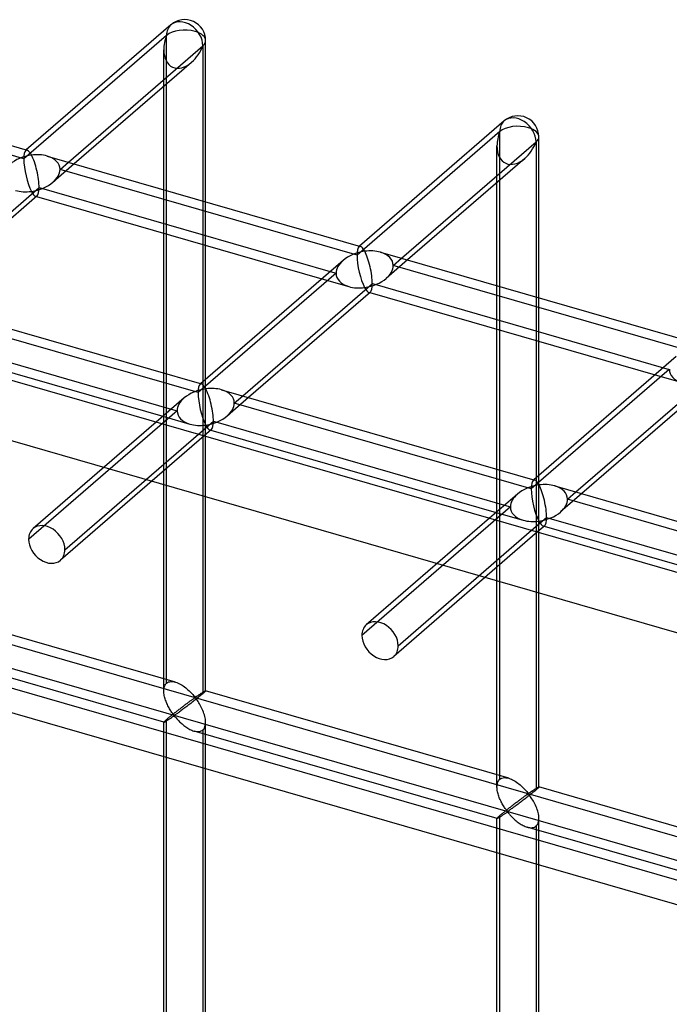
# Model space of a CAD drawing. Header units: millimetres. Extents: x -626 to 636, y -726 to 753.
# Tile 35 of 84: x -261 to -184, y 612 to 730. Entities that reach past the tile are written whole.
import ezdxf

# ---------------------------------------------------------------- set-up
doc = ezdxf.new("R2010")
doc.units = ezdxf.units.MM
doc.layers.add('MAIN-1', color=7, linetype='Continuous')
doc.layers.add('MAIN-2', color=7, linetype='Continuous')

msp = doc.modelspace()

# ---------------------------------------------------------------- linework, layer by layer
at = {"layer": 'MAIN-1'}
for p, q in [((-243.22, 729.45), (-260.49, 714.49)), ((-239.08, 708.31), (-239.08, 727.56)), ((-255.46, 713.03), (-239.42, 726.93)), ((-239.42, 726.93), (-239.42, 708.4)), ((-395.8, 725.53), (595.8, 439.28)), ((-297.77, 725.25), (-260.39, 714.46)), ((-240.76, 724.96), (-254.76, 712.83)), ((-244.08, 709.75), (-244.08, 722.09)), ((-203.43, 717.96), (-220.71, 703)), ((-215.68, 701.55), (-199.63, 715.45)), ((-199.63, 715.45), (-199.63, 696.92)), ((-199.3, 696.82), (-199.3, 716.07)), ((-257.99, 713.76), (-220.6, 702.97)), ((-200.98, 713.47), (-214.98, 701.35)), ((-204.3, 698.26), (-204.3, 710.6)), ((-274.44, 696.6), (-258.97, 710)), ((-258.97, 710), (-224.21, 699.97)), ((-259.19, 709), (-273.74, 696.4)), ((-259.27, 708.93), (-225.21, 699.1)), ((-244.08, 687.84), (-244.08, 704.55)), ((-239.42, 703.2), (-239.42, 686.8)), ((-239.08, 687.09), (-239.08, 703.1)), ((-222.68, 701.3), (-239.68, 686.57)), ((-218.2, 702.28), (-180.82, 691.49)), ((-234.66, 685.12), (-219.18, 698.52)), ((-219.18, 698.52), (-184.43, 688.48)), ((-276.96, 697.33), (-239.58, 686.54)), ((-219.41, 697.52), (-233.96, 684.92)), ((-219.49, 697.45), (-185.43, 687.62)), ((-277.94, 693.57), (-243.18, 683.54)), ((-204.3, 676.35), (-204.3, 693.06)), ((-278.24, 692.5), (-244.19, 682.67)), ((-199.63, 691.72), (-199.63, 675.31)), ((-199.3, 675.6), (-199.3, 691.62)), ((-182.89, 689.81), (-199.9, 675.08)), ((-194.87, 673.63), (-179.4, 687.03)), ((-237.18, 685.85), (-199.8, 675.05)), ((-179.62, 686.03), (-194.17, 673.43)), ((-241.65, 684.86), (-244.97, 681.99)), ((-239.95, 680.54), (-238.16, 682.08)), ((-238.16, 682.08), (-203.4, 672.05)), ((-238.38, 681.08), (-239.25, 680.33)), ((-239.08, 680.29), (-239.08, 680.48)), ((-238.46, 681.01), (-204.4, 671.18)), ((-197.4, 674.36), (-160.01, 663.57)), ((-201.87, 673.38), (-205.19, 670.5)), ((-200.16, 669.05), (-198.37, 670.6)), ((-198.37, 670.6), (-163.62, 660.57)), ((-198.6, 669.6), (-199.46, 668.85)), ((-198.68, 669.53), (-164.62, 659.7)), ((-199.3, 668.8), (-199.3, 668.99))]:
    msp.add_line(p, q, dxfattribs=at)
for centre in [(-241.58, 727.56), (-201.8, 716.07)]:
    msp.add_arc(centre, 2.5, 359.9974, 130.8971, dxfattribs=at)
for centre, major_axis, ratio, start_param, end_param in [((-241.58, 727.56), (1.64, -1.89), 0.75, 0.713724, 3.141672), ((-241.58, 727.56), (-2.5, 0), 0.5, 2.617994, 3.141499), ((-241.58, 727.56), (-1.45, -3.17), 0.641742, 0.955177, 1.665859), ((-201.8, 716.07), (1.64, -1.89), 0.75, 0.713724, 3.141672), ((-201.8, 716.07), (-1.45, -3.17), 0.641742, 0.955177, 1.665859), ((-201.8, 716.07), (-2.5, 0), 0.5, 2.617994, 3.141499), ((-259.88, 711.71), (-0.6, 2.75), 0.249311, -0.722537, -0.13718), ((-259.88, 711.71), (3.38, 0.74), 0.615841, 1.436262, 2.291625), ((-259.88, 711.71), (3.38, 0.74), 0.615841, 0.850904, 1.436262), ((-259.88, 711.71), (-0.6, 2.75), 0.249311, -2.293334, -0.722537), ((-259.88, 711.71), (-0.6, 2.75), 0.249311, -3.008767, -2.293334), ((-220.1, 700.22), (3.38, 0.74), 0.615841, 1.436262, 2.291625), ((-220.1, 700.22), (-0.6, 2.75), 0.249311, -0.722537, -0.13718), ((-220.1, 700.22), (3.38, 0.74), 0.615841, 0.850904, 1.436262), ((-220.1, 700.22), (-0.6, 2.75), 0.249311, -2.293334, -0.722537), ((-220.1, 700.22), (-0.6, 2.75), 0.249311, -3.008767, -2.293334), ((-239.07, 683.79), (3.38, 0.74), 0.615841, 1.436262, 2.291625), ((-239.07, 683.79), (-0.6, 2.75), 0.249311, -0.722537, -0.13718), ((-239.07, 683.79), (3.38, 0.74), 0.615841, 0.850904, 1.436262), ((-239.07, 683.79), (-0.6, 2.75), 0.249311, -2.293334, -0.722537), ((-239.07, 683.79), (-0.6, 2.75), 0.249311, -3.008767, -2.293334), ((-199.29, 672.31), (3.38, 0.74), 0.615841, 1.436262, 2.291625), ((-199.29, 672.31), (-0.6, 2.75), 0.249311, -0.722537, -0.13718), ((-199.29, 672.31), (3.38, 0.74), 0.615841, 0.850904, 1.436262), ((-199.29, 672.31), (-0.6, 2.75), 0.249311, -2.293334, -0.722537), ((-199.29, 672.31), (-0.6, 2.75), 0.249311, -3.008767, -2.293334)]:
    msp.add_ellipse(centre, major_axis=major_axis, ratio=ratio, start_param=start_param, end_param=end_param, dxfattribs=at)
at = {"layer": 'MAIN-2'}
for p, q in [((-243.74, 728.18), (-260.8, 713.42)), ((-243.74, 650.78), (-243.74, 728.18)), ((-244.08, 722.09), (-244.08, 726.47)), ((-260.8, 713.42), (-296.25, 723.65)), ((-393.97, 717.78), (588.97, 434.03)), ((-203.96, 716.7), (-221.01, 701.93)), ((-203.96, 639.3), (-203.96, 716.7)), ((-260.49, 714.49), (-260.57, 714.42)), ((-204.3, 710.6), (-204.3, 714.99)), ((-256.47, 712.17), (-255.46, 713.03)), ((-254.76, 712.83), (-257.3, 710.64)), ((-221.01, 701.93), (-256.47, 712.17)), ((-244.08, 704.55), (-244.08, 709.75)), ((-259.37, 708.96), (-259.27, 708.93)), ((-239.42, 708.4), (-239.42, 703.2)), ((-239.08, 703.1), (-239.08, 708.31)), ((-220.71, 703), (-220.79, 702.93)), ((-214.98, 701.35), (-217.52, 699.15)), ((-216.68, 700.68), (-215.68, 701.55)), ((-224.21, 699.97), (-223.51, 699.77)), ((-181.23, 690.45), (-216.68, 700.68)), ((-223.51, 699.77), (-239.99, 685.5)), ((-225.21, 699.1), (-221.99, 698.17)), ((-204.3, 693.06), (-204.3, 698.26)), ((-219.59, 697.48), (-219.49, 697.45)), ((-199.63, 696.92), (-199.63, 691.72)), ((-199.3, 691.62), (-199.3, 696.82)), ((-239.99, 685.5), (-275.44, 695.73)), ((-183.73, 688.28), (-200.2, 674.01)), ((-184.43, 688.48), (-183.73, 688.28)), ((-244.08, 649.87), (-244.08, 687.84)), ((-239.08, 680.48), (-239.08, 687.09)), ((-185.43, 687.62), (-182.21, 686.69)), ((-239.68, 686.57), (-239.76, 686.5)), ((-239.42, 686.8), (-239.42, 649.53)), ((-233.96, 684.92), (-236.49, 682.72)), ((-235.66, 684.25), (-234.66, 685.12)), ((-243.18, 683.54), (-242.49, 683.33)), ((-200.2, 674.01), (-235.66, 684.25)), ((-242.49, 683.33), (-260.21, 667.98)), ((-244.19, 682.67), (-240.97, 681.74)), ((-244.97, 681.99), (-259.68, 669.25)), ((-239.25, 680.33), (-256.41, 665.47)), ((-255.88, 666.73), (-239.95, 680.54)), ((-239.08, 649.87), (-239.08, 680.29)), ((-238.56, 681.04), (-238.46, 681.01)), ((558.99, 413.1), (-358.99, 678.1)), ((-361.49, 675.93), (556.49, 410.93)), ((-204.3, 638.38), (-204.3, 676.35)), ((-199.63, 675.31), (-199.63, 638.05)), ((-199.3, 668.99), (-199.3, 675.6)), ((-199.9, 675.08), (-199.98, 675.01)), ((-194.17, 673.43), (-196.71, 671.24)), ((-195.88, 672.76), (-194.87, 673.63)), ((-319.9, 672.04), (634.9, 396.42)), ((-202.7, 671.85), (-220.43, 656.5)), ((-203.4, 672.05), (-202.7, 671.85)), ((-160.42, 662.53), (-195.88, 672.76)), ((-204.4, 671.18), (-201.18, 670.25)), ((-205.19, 670.5), (-219.9, 657.76)), ((-198.78, 669.56), (-198.68, 669.53)), ((598.87, 403.93), (-320.23, 669.25)), ((-199.46, 668.85), (-216.63, 653.99)), ((-216.1, 655.25), (-200.16, 669.05)), ((-199.3, 638.38), (-199.3, 668.8)), ((-242.69, 650.91), (-278.87, 661.36)), ((-244.07, 646.11), (-280.26, 656.55)), ((-243.95, 650.51), (-243.89, 650.61)), ((-243.89, 650.61), (-243.82, 650.7)), ((-243.82, 650.7), (-243.74, 650.78)), ((-243.74, 650.78), (-243.63, 650.86)), ((-243.63, 650.86), (-243.5, 650.93)), ((-243.5, 650.93), (-243.35, 650.96)), ((-243.35, 650.96), (-243.19, 650.98)), ((-243.19, 650.98), (-243.03, 650.98)), ((-243.03, 650.98), (-242.86, 650.95)), ((-242.86, 650.95), (-242.68, 650.91)), ((-242.68, 650.91), (-242.52, 650.86)), ((-242.52, 650.86), (-242.36, 650.79)), ((-242.36, 650.79), (-242.21, 650.72)), ((-242.21, 650.72), (-242.06, 650.64)), ((-242.06, 650.64), (-241.9, 650.55)), ((-241.9, 650.55), (-241.75, 650.45)), ((-244.08, 650), (-244.06, 650.14)), ((-244.08, 649.85), (-244.08, 650)), ((-244.07, 649.72), (-244.08, 649.85)), ((-244.06, 649.58), (-244.07, 649.72)), ((-244.06, 650.14), (-244.04, 650.27)), ((-244.04, 649.44), (-244.06, 649.58)), ((-244.04, 650.27), (-244, 650.39)), ((-244.02, 649.31), (-244.04, 649.44)), ((-244, 650.39), (-243.95, 650.51)), ((-241.75, 650.45), (-241.61, 650.34)), ((-241.61, 650.34), (-241.46, 650.23)), ((-241.46, 650.23), (-241.32, 650.12)), ((-241.32, 650.12), (-241.19, 650)), ((-241.19, 650), (-241.06, 649.89)), ((-241.06, 649.89), (-240.94, 649.77)), ((-240.94, 649.77), (-240.82, 649.65)), ((-240.82, 649.65), (-240.72, 649.54)), ((-240.72, 649.54), (-240.62, 649.42)), ((-240.62, 649.42), (-240.52, 649.32)), ((-239.99, 649.32), (-239.94, 649.35)), ((-239.94, 649.35), (-239.89, 649.39)), ((-239.89, 649.39), (-239.84, 649.42)), ((-239.84, 649.42), (-239.79, 649.45)), ((-239.79, 649.45), (-239.74, 649.48)), ((-239.74, 649.48), (-239.7, 649.52)), ((-239.7, 649.52), (-239.65, 649.55)), ((-239.58, 649.39), (-239.68, 649.31)), ((-239.65, 649.55), (-239.6, 649.58)), ((-239.6, 649.58), (-239.56, 649.61)), ((-239.5, 649.46), (-239.58, 649.39)), ((-239.56, 649.61), (-239.51, 649.64)), ((-239.51, 649.64), (-239.47, 649.67)), ((-239.42, 649.53), (-239.5, 649.46)), ((-239.47, 649.67), (-239.43, 649.69)), ((-239.43, 649.69), (-239.39, 649.72)), ((-239.36, 649.58), (-239.42, 649.53)), ((-239.39, 649.72), (-239.35, 649.74)), ((-239.3, 649.63), (-239.36, 649.58)), ((-239.35, 649.74), (-239.31, 649.76)), ((-239.31, 649.76), (-239.28, 649.78)), ((-239.26, 649.67), (-239.3, 649.63)), ((-239.28, 649.78), (-239.24, 649.8)), ((-239.21, 649.71), (-239.26, 649.67)), ((-239.24, 649.8), (-239.21, 649.82)), ((-239.21, 649.82), (-239.19, 649.83)), ((-239.18, 649.75), (-239.21, 649.71)), ((-239.19, 649.83), (-239.16, 649.85)), ((-239.15, 649.78), (-239.18, 649.75)), ((-239.16, 649.85), (-239.14, 649.86)), ((-239.12, 649.8), (-239.15, 649.78)), ((-239.14, 649.86), (-239.12, 649.86)), ((-239.12, 649.86), (-239.11, 649.87)), ((-239.1, 649.83), (-239.12, 649.8)), ((-239.11, 649.87), (-239.1, 649.87)), ((-239.1, 649.87), (-239.09, 649.87)), ((-239.09, 649.84), (-239.1, 649.83)), ((-239.09, 649.87), (-239.09, 649.87)), ((-239.09, 649.87), (-239.08, 649.87)), ((-202.9, 639.43), (-239.09, 649.87)), ((-239.08, 649.86), (-239.09, 649.84)), ((-239.08, 649.87), (-239.08, 649.87)), ((-239.08, 649.87), (-239.08, 649.87)), ((-239.08, 649.87), (-239.08, 649.87)), ((-239.08, 649.87), (-239.08, 649.87)), ((-239.08, 649.87), (-239.08, 649.86)), ((-243.99, 649.17), (-244.02, 649.31)), ((-243.95, 649.03), (-243.99, 649.17)), ((-243.91, 648.9), (-243.95, 649.03)), ((-243.86, 648.76), (-243.91, 648.9)), ((-243.81, 648.62), (-243.86, 648.76)), ((-243.76, 648.49), (-243.81, 648.62)), ((-243.7, 648.35), (-243.76, 648.49)), ((-243.64, 648.22), (-243.7, 648.35)), ((-243.58, 648.09), (-243.64, 648.22)), ((-241.53, 648.2), (-241.6, 648.14)), ((-241.45, 648.26), (-241.53, 648.2)), ((-241.37, 648.31), (-241.45, 648.26)), ((-241.3, 648.37), (-241.37, 648.31)), ((-241.22, 648.42), (-241.3, 648.37)), ((-241.15, 648.48), (-241.22, 648.42)), ((-241.1, 648.19), (-241.22, 648.1)), ((-241.08, 648.53), (-241.15, 648.48)), ((-240.98, 648.28), (-241.1, 648.19)), ((-241.01, 648.58), (-241.08, 648.53)), ((-240.95, 648.63), (-241.01, 648.58)), ((-240.86, 648.37), (-240.98, 648.28)), ((-240.88, 648.67), (-240.95, 648.63)), ((-240.82, 648.72), (-240.88, 648.67)), ((-240.73, 648.47), (-240.86, 648.37)), ((-240.76, 648.76), (-240.82, 648.72)), ((-240.7, 648.8), (-240.76, 648.76)), ((-240.61, 648.57), (-240.73, 648.47)), ((-240.64, 648.84), (-240.7, 648.8)), ((-240.59, 648.88), (-240.64, 648.84)), ((-240.49, 648.66), (-240.61, 648.57)), ((-240.54, 648.91), (-240.59, 648.88)), ((-240.49, 648.95), (-240.54, 648.91)), ((-240.52, 649.32), (-240.43, 649.22)), ((-240.44, 648.98), (-240.49, 648.95)), ((-240.36, 648.76), (-240.49, 648.66)), ((-240.39, 649), (-240.44, 648.98)), ((-240.43, 649.22), (-240.33, 649.13)), ((-240.33, 649.01), (-240.39, 649)), ((-240.24, 648.86), (-240.36, 648.76)), ((-240.33, 649.13), (-240.27, 649.14)), ((-240.23, 648.92), (-240.33, 649.01)), ((-240.27, 649.14), (-240.22, 649.17)), ((-240.12, 648.95), (-240.24, 648.86)), ((-240.15, 648.82), (-240.23, 648.92)), ((-240.22, 649.17), (-240.17, 649.19)), ((-240.17, 649.19), (-240.13, 649.22)), ((-240.07, 648.71), (-240.15, 648.82)), ((-240.13, 649.22), (-240.08, 649.26)), ((-240, 649.05), (-240.12, 648.95)), ((-240.08, 649.26), (-240.03, 649.29)), ((-239.98, 648.58), (-240.07, 648.71)), ((-240.03, 649.29), (-239.99, 649.32)), ((-239.89, 649.14), (-240, 649.05)), ((-239.9, 648.45), (-239.98, 648.58)), ((-239.81, 648.31), (-239.9, 648.45)), ((-239.78, 649.23), (-239.89, 649.14)), ((-239.73, 648.16), (-239.81, 648.31)), ((-239.68, 649.31), (-239.78, 649.23)), ((-243.51, 647.97), (-243.58, 648.09)), ((-243.45, 647.85), (-243.51, 647.97)), ((-243.38, 647.73), (-243.45, 647.85)), ((-243.31, 647.61), (-243.38, 647.73)), ((-243.24, 647.5), (-243.31, 647.61)), ((-243.18, 647.4), (-243.24, 647.5)), ((-243.11, 647.3), (-243.18, 647.4)), ((-243.04, 647.03), (-243.12, 646.96)), ((-243.05, 647.21), (-243.11, 647.3)), ((-242.98, 647.12), (-243.05, 647.21)), ((-242.96, 647.1), (-243.04, 647.03)), ((-242.92, 647.04), (-242.98, 647.12)), ((-242.87, 647.16), (-242.96, 647.1)), ((-242.84, 646.97), (-242.92, 647.04)), ((-242.79, 647.23), (-242.87, 647.16)), ((-242.7, 647.3), (-242.79, 647.23)), ((-242.68, 647.03), (-242.75, 646.99)), ((-242.61, 647.37), (-242.7, 647.3)), ((-242.61, 647.07), (-242.68, 647.03)), ((-242.52, 647.44), (-242.61, 647.37)), ((-242.54, 647.12), (-242.61, 647.07)), ((-242.46, 647.18), (-242.54, 647.12)), ((-242.44, 647.5), (-242.52, 647.44)), ((-242.38, 647.24), (-242.46, 647.18)), ((-242.35, 647.57), (-242.44, 647.5)), ((-242.29, 647.3), (-242.38, 647.24)), ((-242.27, 647.64), (-242.35, 647.57)), ((-242.19, 647.37), (-242.29, 647.3)), ((-242.18, 647.7), (-242.27, 647.64)), ((-242.1, 647.44), (-242.19, 647.37)), ((-242.1, 647.76), (-242.18, 647.7)), ((-242.01, 647.83), (-242.1, 647.76)), ((-242, 647.51), (-242.1, 647.44)), ((-241.93, 647.89), (-242.01, 647.83)), ((-241.9, 647.59), (-242, 647.51)), ((-241.85, 647.95), (-241.93, 647.89)), ((-241.79, 647.67), (-241.9, 647.59)), ((-241.77, 648.02), (-241.85, 647.95)), ((-241.68, 647.75), (-241.79, 647.67)), ((-241.68, 648.08), (-241.77, 648.02)), ((-241.6, 648.14), (-241.68, 648.08)), ((-241.57, 647.84), (-241.68, 647.75)), ((-241.45, 647.92), (-241.57, 647.84)), ((-241.33, 648.01), (-241.45, 647.92)), ((-241.22, 648.1), (-241.33, 648.01)), ((-239.64, 648.01), (-239.73, 648.16)), ((-239.56, 647.85), (-239.64, 648.01)), ((-239.48, 647.68), (-239.56, 647.85)), ((-239.41, 647.51), (-239.48, 647.68)), ((-239.34, 647.34), (-239.41, 647.51)), ((-239.28, 647.17), (-239.34, 647.34)), ((-239.22, 646.99), (-239.28, 647.17)), ((-244.06, 646.15), (-244.08, 646.13)), ((-244.08, 646.13), (-244.08, 646.11)), ((-244.08, 490.73), (-244.08, 646.12)), ((-244.08, 646.11), (-244.08, 646.11)), ((-244.08, 646.11), (-244.08, 646.11)), ((-244.08, 646.11), (-244.08, 646.11)), ((-244.08, 646.11), (-244.08, 646.11)), ((-244.08, 646.11), (-244.08, 646.11)), ((-244.08, 646.11), (-244.07, 646.11)), ((-244.07, 646.11), (-244.06, 646.11)), ((-244.04, 646.18), (-244.06, 646.15)), ((-244.06, 646.11), (-244.04, 646.11)), ((-244, 646.22), (-244.04, 646.18)), ((-244.04, 646.11), (-244.01, 646.13)), ((-244.01, 646.13), (-243.98, 646.14)), ((-243.95, 646.26), (-244, 646.22)), ((-243.98, 646.14), (-243.95, 646.16)), ((-243.89, 646.32), (-243.95, 646.26)), ((-243.95, 646.16), (-243.91, 646.18)), ((-243.91, 646.18), (-243.86, 646.21)), ((-243.82, 646.38), (-243.89, 646.32)), ((-243.86, 646.21), (-243.81, 646.24)), ((-243.74, 646.45), (-243.82, 646.38)), ((-243.81, 646.24), (-243.75, 646.28)), ((-243.75, 646.28), (-243.7, 646.31)), ((-243.69, 646.5), (-243.74, 646.45)), ((-243.74, 491.65), (-243.74, 646.45)), ((-243.7, 646.31), (-243.64, 646.35)), ((-243.63, 646.55), (-243.69, 646.5)), ((-243.64, 646.35), (-243.57, 646.39)), ((-243.57, 646.6), (-243.63, 646.55)), ((-243.5, 646.66), (-243.57, 646.6)), ((-243.57, 646.39), (-243.51, 646.44)), ((-243.51, 646.44), (-243.44, 646.48)), ((-243.43, 646.71), (-243.5, 646.66)), ((-243.44, 646.48), (-243.38, 646.52)), ((-243.36, 646.77), (-243.43, 646.71)), ((-243.38, 646.52), (-243.31, 646.57)), ((-243.28, 646.84), (-243.36, 646.77)), ((-243.31, 646.57), (-243.24, 646.62)), ((-243.2, 646.9), (-243.28, 646.84)), ((-243.24, 646.62), (-243.17, 646.66)), ((-243.12, 646.96), (-243.2, 646.9)), ((-243.17, 646.66), (-243.11, 646.71)), ((-243.11, 646.71), (-243.04, 646.75)), ((-243.04, 646.75), (-242.98, 646.79)), ((-242.98, 646.79), (-242.91, 646.83)), ((-242.91, 646.83), (-242.83, 646.85)), ((-242.75, 646.99), (-242.84, 646.97)), ((-242.83, 646.85), (-242.75, 646.78)), ((-242.75, 646.78), (-242.68, 646.71)), ((-242.68, 646.71), (-242.61, 646.63)), ((-242.61, 646.63), (-242.53, 646.54)), ((-242.53, 646.54), (-242.45, 646.46)), ((-242.45, 646.46), (-242.37, 646.37)), ((-242.37, 646.37), (-242.28, 646.27)), ((-242.28, 646.27), (-242.19, 646.18)), ((-242.19, 646.18), (-242.09, 646.09)), ((-242.09, 646.09), (-241.99, 646)), ((-241.99, 646), (-241.89, 645.91)), ((-241.89, 645.91), (-241.78, 645.82)), ((-239.18, 646.82), (-239.22, 646.99)), ((-239.14, 646.65), (-239.18, 646.82)), ((-239.11, 646.47), (-239.14, 646.65)), ((-239.12, 645.76), (-239.09, 645.94)), ((-239.09, 646.3), (-239.11, 646.47)), ((-239.08, 646.13), (-239.09, 646.3)), ((-239.09, 645.94), (-239.08, 646.13)), ((-239.08, 490.73), (-239.08, 646.12)), ((-241.78, 645.82), (-241.67, 645.73)), ((-241.67, 645.73), (-241.56, 645.64)), ((-241.56, 645.64), (-241.45, 645.56)), ((-241.45, 645.56), (-241.33, 645.48)), ((-241.33, 645.48), (-241.21, 645.41)), ((-241.21, 645.41), (-241.09, 645.34)), ((-241.09, 645.34), (-240.97, 645.27)), ((-240.97, 645.27), (-240.85, 645.21)), ((-240.85, 645.21), (-240.73, 645.16)), ((-240.73, 645.16), (-240.61, 645.11)), ((-240.61, 645.11), (-240.48, 645.07)), ((-240.48, 645.07), (-240.34, 645.04)), ((-204.29, 634.62), (-240.47, 645.07)), ((-240.34, 645.04), (-240.21, 645.01)), ((-240.21, 645.01), (-240.08, 645)), ((-240.08, 645), (-239.95, 645)), ((-239.95, 645), (-239.83, 645.01)), ((-239.83, 645.01), (-239.71, 645.04)), ((-239.71, 645.04), (-239.6, 645.08)), ((-239.6, 645.08), (-239.51, 645.13)), ((-239.51, 645.13), (-239.42, 645.2)), ((-239.42, 645.2), (-239.31, 645.31)), ((-239.42, 645.2), (-239.42, 490.4)), ((-239.31, 645.31), (-239.23, 645.44)), ((-239.23, 645.44), (-239.16, 645.59)), ((-239.16, 645.59), (-239.12, 645.76)), ((-204.28, 638.65), (-204.25, 638.78)), ((-204.25, 638.78), (-204.22, 638.91)), ((-204.22, 638.91), (-204.17, 639.02)), ((-204.17, 639.02), (-204.11, 639.13)), ((-204.11, 639.13), (-204.04, 639.22)), ((-204.04, 639.22), (-203.96, 639.3)), ((-203.96, 639.3), (-203.85, 639.38)), ((-203.85, 639.38), (-203.71, 639.44)), ((-203.71, 639.44), (-203.57, 639.48)), ((-203.57, 639.48), (-203.41, 639.5)), ((-203.41, 639.5), (-203.25, 639.49)), ((-203.25, 639.49), (-203.07, 639.47)), ((-203.07, 639.47), (-202.9, 639.43)), ((-202.9, 639.43), (-202.74, 639.37)), ((-202.74, 639.37), (-202.58, 639.31)), ((-202.58, 639.31), (-202.43, 639.24)), ((-202.43, 639.24), (-202.27, 639.15)), ((-202.27, 639.15), (-202.12, 639.06)), ((-202.12, 639.06), (-201.97, 638.96)), ((-201.97, 638.96), (-201.82, 638.86)), ((-201.82, 638.86), (-201.68, 638.75)), ((-204.3, 638.37), (-204.29, 638.51)), ((-204.29, 638.23), (-204.3, 638.37)), ((-204.29, 638.51), (-204.28, 638.65)), ((-204.28, 638.1), (-204.29, 638.23)), ((-204.26, 637.96), (-204.28, 638.1)), ((-204.23, 637.82), (-204.26, 637.96)), ((-204.2, 637.68), (-204.23, 637.82)), ((-204.17, 637.55), (-204.2, 637.68)), ((-201.68, 638.75), (-201.54, 638.64)), ((-201.54, 638.64), (-201.41, 638.52)), ((-201.41, 638.52), (-201.28, 638.4)), ((-201.28, 638.4), (-201.16, 638.28)), ((-201.16, 638.28), (-201.04, 638.17)), ((-201.04, 638.17), (-200.93, 638.05)), ((-200.93, 638.05), (-200.83, 637.94)), ((-200.83, 637.94), (-200.74, 637.83)), ((-200.74, 637.83), (-200.65, 637.74)), ((-200.65, 637.74), (-200.55, 637.65)), ((-200.55, 637.65), (-200.48, 637.66)), ((-200.48, 637.66), (-200.44, 637.68)), ((-200.44, 637.68), (-200.39, 637.71)), ((-200.39, 637.71), (-200.35, 637.74)), ((-200.35, 637.74), (-200.3, 637.77)), ((-200.3, 637.77), (-200.25, 637.8)), ((-200.25, 637.8), (-200.2, 637.84)), ((-200.11, 637.65), (-200.22, 637.56)), ((-200.2, 637.84), (-200.16, 637.87)), ((-200.16, 637.87), (-200.11, 637.9)), ((-200.11, 637.9), (-200.06, 637.93)), ((-200, 637.74), (-200.11, 637.65)), ((-200.06, 637.93), (-200.01, 637.97)), ((-200.01, 637.97), (-199.96, 638)), ((-199.9, 637.82), (-200, 637.74)), ((-199.96, 638), (-199.91, 638.03)), ((-199.91, 638.03), (-199.87, 638.06)), ((-199.8, 637.9), (-199.9, 637.82)), ((-199.87, 638.06), (-199.82, 638.09)), ((-199.82, 638.09), (-199.77, 638.12)), ((-199.71, 637.98), (-199.8, 637.9)), ((-199.77, 638.12), (-199.73, 638.15)), ((-199.73, 638.15), (-199.68, 638.18)), ((-199.63, 638.05), (-199.71, 637.98)), ((-199.68, 638.18), (-199.64, 638.21)), ((-199.64, 638.21), (-199.6, 638.23)), ((-199.57, 638.1), (-199.63, 638.05)), ((-199.6, 638.23), (-199.56, 638.26)), ((-199.52, 638.15), (-199.57, 638.1)), ((-199.56, 638.26), (-199.53, 638.28)), ((-199.53, 638.28), (-199.49, 638.3)), ((-199.47, 638.19), (-199.52, 638.15)), ((-199.49, 638.3), (-199.46, 638.32)), ((-199.43, 638.23), (-199.47, 638.19)), ((-199.46, 638.32), (-199.43, 638.34)), ((-199.43, 638.34), (-199.41, 638.35)), ((-199.39, 638.26), (-199.43, 638.23)), ((-199.41, 638.35), (-199.38, 638.36)), ((-199.36, 638.29), (-199.39, 638.26)), ((-199.38, 638.36), (-199.36, 638.37)), ((-199.36, 638.37), (-199.34, 638.38)), ((-199.34, 638.32), (-199.36, 638.29)), ((-199.34, 638.38), (-199.33, 638.39)), ((-199.32, 638.34), (-199.34, 638.32)), ((-199.33, 638.39), (-199.31, 638.39)), ((-199.31, 638.36), (-199.32, 638.34)), ((-199.31, 638.39), (-199.3, 638.39)), ((-199.3, 638.37), (-199.31, 638.36)), ((-199.3, 638.39), (-199.3, 638.39)), ((-199.3, 638.39), (-199.3, 638.39)), ((-199.3, 638.39), (-199.3, 638.39)), ((-199.3, 638.39), (-199.3, 638.39)), ((-199.3, 638.39), (-199.3, 638.38)), ((-163.12, 627.94), (-199.3, 638.39)), ((-199.3, 638.38), (-199.3, 638.38)), ((-199.3, 638.38), (-199.3, 638.37)), ((-204.13, 637.41), (-204.17, 637.55)), ((-204.08, 637.27), (-204.13, 637.41)), ((-204.03, 637.14), (-204.08, 637.27)), ((-203.98, 637), (-204.03, 637.14)), ((-203.92, 636.87), (-203.98, 637)), ((-203.86, 636.74), (-203.92, 636.87)), ((-203.8, 636.61), (-203.86, 636.74)), ((-203.73, 636.48), (-203.8, 636.61)), ((-203.67, 636.36), (-203.73, 636.48)), ((-202.07, 636.47), (-202.15, 636.41)), ((-201.98, 636.53), (-202.07, 636.47)), ((-201.9, 636.59), (-201.98, 636.53)), ((-201.82, 636.65), (-201.9, 636.59)), ((-201.74, 636.71), (-201.82, 636.65)), ((-201.67, 636.44), (-201.78, 636.35)), ((-201.66, 636.77), (-201.74, 636.71)), ((-201.55, 636.53), (-201.67, 636.44)), ((-201.59, 636.83), (-201.66, 636.77)), ((-201.51, 636.88), (-201.59, 636.83)), ((-201.43, 636.62), (-201.55, 636.53)), ((-201.44, 636.94), (-201.51, 636.88)), ((-201.37, 636.99), (-201.44, 636.94)), ((-201.31, 636.71), (-201.43, 636.62)), ((-201.3, 637.04), (-201.37, 636.99)), ((-201.19, 636.8), (-201.31, 636.71)), ((-201.23, 637.09), (-201.3, 637.04)), ((-201.16, 637.14), (-201.23, 637.09)), ((-201.07, 636.89), (-201.19, 636.8)), ((-201.1, 637.19), (-201.16, 637.14)), ((-201.04, 637.23), (-201.1, 637.19)), ((-200.95, 636.98), (-201.07, 636.89)), ((-200.98, 637.28), (-201.04, 637.23)), ((-200.92, 637.32), (-200.98, 637.28)), ((-200.83, 637.08), (-200.95, 636.98)), ((-200.86, 637.36), (-200.92, 637.32)), ((-200.81, 637.39), (-200.86, 637.36)), ((-200.7, 637.18), (-200.83, 637.08)), ((-200.76, 637.43), (-200.81, 637.39)), ((-200.71, 637.46), (-200.76, 637.43)), ((-200.66, 637.49), (-200.71, 637.46)), ((-200.58, 637.28), (-200.7, 637.18)), ((-200.61, 637.52), (-200.66, 637.49)), ((-200.55, 637.53), (-200.61, 637.52)), ((-200.46, 637.37), (-200.58, 637.28)), ((-200.45, 637.44), (-200.55, 637.53)), ((-200.34, 637.47), (-200.46, 637.37)), ((-200.37, 637.34), (-200.45, 637.44)), ((-200.28, 637.22), (-200.37, 637.34)), ((-200.22, 637.56), (-200.34, 637.47)), ((-200.2, 637.1), (-200.28, 637.22)), ((-200.12, 636.96), (-200.2, 637.1)), ((-200.03, 636.82), (-200.12, 636.96)), ((-199.94, 636.68), (-200.03, 636.82)), ((-199.86, 636.52), (-199.94, 636.68)), ((-199.78, 636.36), (-199.86, 636.52)), ((-203.6, 636.24), (-203.67, 636.36)), ((-203.58, 635.29), (-203.65, 635.23)), ((-203.53, 636.13), (-203.6, 636.24)), ((-203.5, 635.35), (-203.58, 635.29)), ((-203.46, 636.02), (-203.53, 636.13)), ((-203.42, 635.41), (-203.5, 635.35)), ((-203.39, 635.92), (-203.46, 636.02)), ((-203.34, 635.48), (-203.42, 635.41)), ((-203.33, 635.82), (-203.39, 635.92)), ((-203.26, 635.54), (-203.34, 635.48)), ((-203.26, 635.72), (-203.33, 635.82)), ((-203.32, 635.22), (-203.26, 635.27)), ((-203.2, 635.64), (-203.26, 635.72)), ((-203.17, 635.61), (-203.26, 635.54)), ((-203.26, 635.27), (-203.19, 635.31)), ((-203.13, 635.56), (-203.2, 635.64)), ((-203.19, 635.31), (-203.13, 635.35)), ((-203.09, 635.68), (-203.17, 635.61)), ((-203.06, 635.49), (-203.13, 635.56)), ((-203.13, 635.35), (-203.05, 635.36)), ((-203, 635.75), (-203.09, 635.68)), ((-202.97, 635.5), (-203.06, 635.49)), ((-203.05, 635.36), (-202.96, 635.3)), ((-202.92, 635.82), (-203, 635.75)), ((-202.9, 635.54), (-202.97, 635.5)), ((-202.96, 635.3), (-202.89, 635.22)), ((-202.83, 635.88), (-202.92, 635.82)), ((-202.83, 635.59), (-202.9, 635.54)), ((-202.74, 635.95), (-202.83, 635.88)), ((-202.75, 635.64), (-202.83, 635.59)), ((-202.68, 635.7), (-202.75, 635.64)), ((-202.65, 636.02), (-202.74, 635.95)), ((-202.59, 635.76), (-202.68, 635.7)), ((-202.57, 636.09), (-202.65, 636.02)), ((-202.5, 635.82), (-202.59, 635.76)), ((-202.48, 636.15), (-202.57, 636.09)), ((-202.41, 635.89), (-202.5, 635.82)), ((-202.4, 636.22), (-202.48, 636.15)), ((-202.31, 635.96), (-202.41, 635.89)), ((-202.32, 636.28), (-202.4, 636.22)), ((-202.23, 636.34), (-202.32, 636.28)), ((-202.22, 636.03), (-202.31, 635.96)), ((-202.15, 636.41), (-202.23, 636.34)), ((-202.11, 636.11), (-202.22, 636.03)), ((-202.01, 636.19), (-202.11, 636.11)), ((-201.9, 636.27), (-202.01, 636.19)), ((-201.78, 636.35), (-201.9, 636.27)), ((-199.7, 636.2), (-199.78, 636.36)), ((-199.63, 636.03), (-199.7, 636.2)), ((-199.56, 635.86), (-199.63, 636.03)), ((-199.49, 635.68), (-199.56, 635.86)), ((-199.44, 635.51), (-199.49, 635.68)), ((-199.39, 635.34), (-199.44, 635.51)), ((-199.35, 635.16), (-199.39, 635.34)), ((-204.29, 634.64), (-204.3, 634.63)), ((-204.3, 634.63), (-204.3, 634.63)), ((-204.3, 634.63), (-204.3, 634.63)), ((-204.3, 634.63), (-204.29, 634.63)), ((-204.3, 479.25), (-204.3, 634.63)), ((-204.28, 634.67), (-204.29, 634.64)), ((-204.29, 634.63), (-204.29, 634.63)), ((-204.29, 634.63), (-204.29, 634.62)), ((-204.29, 634.62), (-204.29, 634.62)), ((-204.29, 634.62), (-204.28, 634.62)), ((-204.25, 634.7), (-204.28, 634.67)), ((-204.28, 634.62), (-204.26, 634.63)), ((-204.26, 634.63), (-204.23, 634.64)), ((-204.22, 634.73), (-204.25, 634.7)), ((-204.23, 634.64), (-204.2, 634.66)), ((-204.17, 634.78), (-204.22, 634.73)), ((-204.2, 634.66), (-204.16, 634.68)), ((-204.11, 634.83), (-204.17, 634.78)), ((-204.16, 634.68), (-204.12, 634.7)), ((-204.12, 634.7), (-204.08, 634.73)), ((-204.04, 634.9), (-204.11, 634.83)), ((-204.08, 634.73), (-204.03, 634.76)), ((-203.96, 634.97), (-204.04, 634.9)), ((-204.03, 634.76), (-203.97, 634.79)), ((-203.97, 634.79), (-203.91, 634.83)), ((-203.91, 635.01), (-203.96, 634.97)), ((-203.96, 480.16), (-203.96, 634.97)), ((-203.85, 635.06), (-203.91, 635.01)), ((-203.91, 634.83), (-203.85, 634.87)), ((-203.78, 635.12), (-203.85, 635.06)), ((-203.85, 634.87), (-203.79, 634.91)), ((-203.79, 634.91), (-203.73, 634.95)), ((-203.72, 635.17), (-203.78, 635.12)), ((-203.73, 634.95), (-203.66, 635)), ((-203.65, 635.23), (-203.72, 635.17)), ((-203.66, 635), (-203.59, 635.04)), ((-203.59, 635.04), (-203.52, 635.09)), ((-203.52, 635.09), (-203.46, 635.13)), ((-203.46, 635.13), (-203.39, 635.18)), ((-203.39, 635.18), (-203.32, 635.22)), ((-202.89, 635.22), (-202.82, 635.14)), ((-202.82, 635.14), (-202.75, 635.06)), ((-202.75, 635.06), (-202.67, 634.97)), ((-202.67, 634.97), (-202.59, 634.88)), ((-202.59, 634.88), (-202.5, 634.79)), ((-202.5, 634.79), (-202.41, 634.7)), ((-202.41, 634.7), (-202.31, 634.61)), ((-202.31, 634.61), (-202.21, 634.51)), ((-202.21, 634.51), (-202.11, 634.42)), ((-202.11, 634.42), (-202, 634.33)), ((-202, 634.33), (-201.89, 634.24)), ((-201.89, 634.24), (-201.78, 634.16)), ((-201.78, 634.16), (-201.66, 634.08)), ((-201.66, 634.08), (-201.55, 634)), ((-199.44, 633.95), (-199.38, 634.1)), ((-199.38, 634.1), (-199.33, 634.27)), ((-199.32, 634.99), (-199.35, 635.16)), ((-199.33, 634.27), (-199.31, 634.45)), ((-199.31, 634.82), (-199.32, 634.99)), ((-199.3, 634.64), (-199.31, 634.82)), ((-199.31, 634.45), (-199.3, 634.64)), ((-199.3, 479.25), (-199.3, 634.63)), ((-201.55, 634), (-201.43, 633.92)), ((-201.43, 633.92), (-201.31, 633.85)), ((-201.31, 633.85), (-201.19, 633.79)), ((-201.19, 633.79), (-201.07, 633.73)), ((-201.07, 633.73), (-200.95, 633.67)), ((-200.95, 633.67), (-200.82, 633.63)), ((-200.82, 633.63), (-200.7, 633.59)), ((-200.7, 633.59), (-200.56, 633.55)), ((-164.51, 623.14), (-200.69, 633.58)), ((-200.56, 633.55), (-200.43, 633.53)), ((-200.43, 633.53), (-200.29, 633.52)), ((-200.29, 633.52), (-200.17, 633.52)), ((-200.17, 633.52), (-200.04, 633.53)), ((-200.04, 633.53), (-199.93, 633.56)), ((-199.93, 633.56), (-199.82, 633.6)), ((-199.82, 633.6), (-199.72, 633.65)), ((-199.72, 633.65), (-199.63, 633.72)), ((-199.63, 633.72), (-199.53, 633.82)), ((-199.63, 633.72), (-199.63, 478.91)), ((-199.53, 633.82), (-199.44, 633.95))]:
    msp.add_line(p, q, dxfattribs=at)
for centre, major_axis, ratio, start_param, end_param in [((-241.58, 727.56), (1.64, -1.89), 0.75, -3.141514, -2.427868), ((-241.58, 727.56), (-1.45, -3.17), 0.641742, -1.475734, -0.952169), ((-241.58, 727.56), (-2.5, 0), 0.5, -2.094395, -0.523599), ((-241.58, 727.56), (-2.5, 0), 0.5, 3.141499, 4.18879), ((-241.58, 727.56), (-1.45, -3.17), 0.641742, -0.952169, 0.955177), ((-201.8, 716.07), (1.64, -1.89), 0.75, -3.141514, -2.427868), ((-201.8, 716.07), (-1.45, -3.17), 0.641742, -1.475734, -0.952169), ((-201.8, 716.07), (-2.5, 0), 0.5, -2.094395, -0.523599), ((-201.8, 716.07), (-2.5, 0), 0.5, 3.141499, 4.18879), ((-259.88, 711.71), (-0.6, 2.75), 0.249311, 0.132826, 0.848259), ((-259.88, 711.71), (-0.6, 2.75), 0.249311, -0.13718, 0.132826), ((-201.8, 716.07), (-1.45, -3.17), 0.641742, -0.952169, 0.955177), ((-259.88, 711.71), (-0.6, 2.75), 0.249311, 0.848259, 2.419055), ((-259.88, 711.71), (3.38, 0.74), 0.615841, -0.134535, 0.850904), ((-259.88, 711.71), (3.38, 0.74), 0.615841, -0.849968, -0.134535), ((-259.88, 711.71), (3.38, 0.74), 0.615841, -1.705331, -0.849968), ((-259.88, 711.71), (3.38, 0.74), 0.615841, -2.290689, -1.705331), ((-259.88, 711.71), (-0.6, 2.75), 0.249311, 2.419055, 3.004413), ((-259.88, 711.71), (-0.6, 2.75), 0.249311, 3.004413, 3.274419), ((-220.1, 700.22), (-0.6, 2.75), 0.249311, 0.132826, 0.848259), ((-220.1, 700.22), (-0.6, 2.75), 0.249311, -0.13718, 0.132826), ((-220.1, 700.22), (3.38, 0.74), 0.615841, 2.291625, 3.007058), ((-220.1, 700.22), (-0.6, 2.75), 0.249311, 0.848259, 2.419055), ((-220.1, 700.22), (3.38, 0.74), 0.615841, -0.134535, 0.850904), ((-220.1, 700.22), (3.38, 0.74), 0.615841, -0.849968, -0.134535), ((-220.1, 700.22), (3.38, 0.74), 0.615841, 3.007058, 3.992497), ((-220.1, 700.22), (3.38, 0.74), 0.615841, -1.705331, -0.849968), ((-220.1, 700.22), (3.38, 0.74), 0.615841, -2.290689, -1.705331), ((-220.1, 700.22), (-0.6, 2.75), 0.249311, 2.419055, 3.004413), ((-220.1, 700.22), (-0.6, 2.75), 0.249311, 3.004413, 3.274419), ((-180.31, 688.74), (3.38, 0.74), 0.615841, 3.007058, 3.992497), ((-239.07, 683.79), (-0.6, 2.75), 0.249311, 0.132826, 0.848259), ((-239.07, 683.79), (-0.6, 2.75), 0.249311, -0.13718, 0.132826), ((-239.07, 683.79), (3.38, 0.74), 0.615841, -0.134535, 0.850904), ((-239.07, 683.79), (3.38, 0.74), 0.615841, 2.291625, 3.007058), ((-239.07, 683.79), (-0.6, 2.75), 0.249311, 0.848259, 2.419055), ((-239.07, 683.79), (3.38, 0.74), 0.615841, -0.849968, -0.134535), ((-239.07, 683.79), (3.38, 0.74), 0.615841, 3.007058, 3.992497), ((-239.07, 683.79), (3.38, 0.74), 0.615841, -1.705331, -0.849968), ((-239.07, 683.79), (3.38, 0.74), 0.615841, -2.290689, -1.705331), ((-239.07, 683.79), (-0.6, 2.75), 0.249311, 2.419055, 3.004413), ((-239.07, 683.79), (-0.6, 2.75), 0.249311, 3.004413, 3.274419), ((-199.29, 672.31), (-0.6, 2.75), 0.249311, 0.132826, 0.848259), ((-199.29, 672.31), (-0.6, 2.75), 0.249311, -0.13718, 0.132826), ((-199.29, 672.31), (3.38, 0.74), 0.615841, -0.134535, 0.850904), ((-199.29, 672.31), (3.38, 0.74), 0.615841, 2.291625, 3.007058), ((-199.29, 672.31), (-0.6, 2.75), 0.249311, 0.848259, 2.419055), ((-199.29, 672.31), (3.38, 0.74), 0.615841, 3.007058, 3.992497), ((-199.29, 672.31), (3.38, 0.74), 0.615841, -0.849968, -0.134535), ((-199.29, 672.31), (3.38, 0.74), 0.615841, -1.705331, -0.849968), ((-258.05, 667.36), (-1.64, 1.89), 0.75, -2.427868, 0.000079), ((-199.29, 672.31), (3.38, 0.74), 0.615841, -2.290689, -1.705331), ((-199.29, 672.31), (-0.6, 2.75), 0.249311, 2.419055, 3.004413), ((-199.29, 672.31), (-0.6, 2.75), 0.249311, 3.004413, 3.274419), ((-258.05, 667.36), (-1.64, 1.89), 0.75, 0.000079, 0.713724), ((-258.05, 667.36), (-1.64, 1.89), 0.75, 0.713724, 3.141672), ((-258.05, 667.36), (-1.64, 1.89), 0.75, -3.141514, -2.427868), ((-218.26, 655.87), (-1.64, 1.89), 0.75, 0.000079, 0.713724), ((-218.26, 655.87), (-1.64, 1.89), 0.75, -2.427868, 0.000079), ((-218.26, 655.87), (-1.64, 1.89), 0.75, 0.713724, 3.141672), ((-218.26, 655.87), (-1.64, 1.89), 0.75, -3.141514, -2.427868)]:
    msp.add_ellipse(centre, major_axis=major_axis, ratio=ratio, start_param=start_param, end_param=end_param, dxfattribs=at)

doc.saveas('drawing.dxf')
